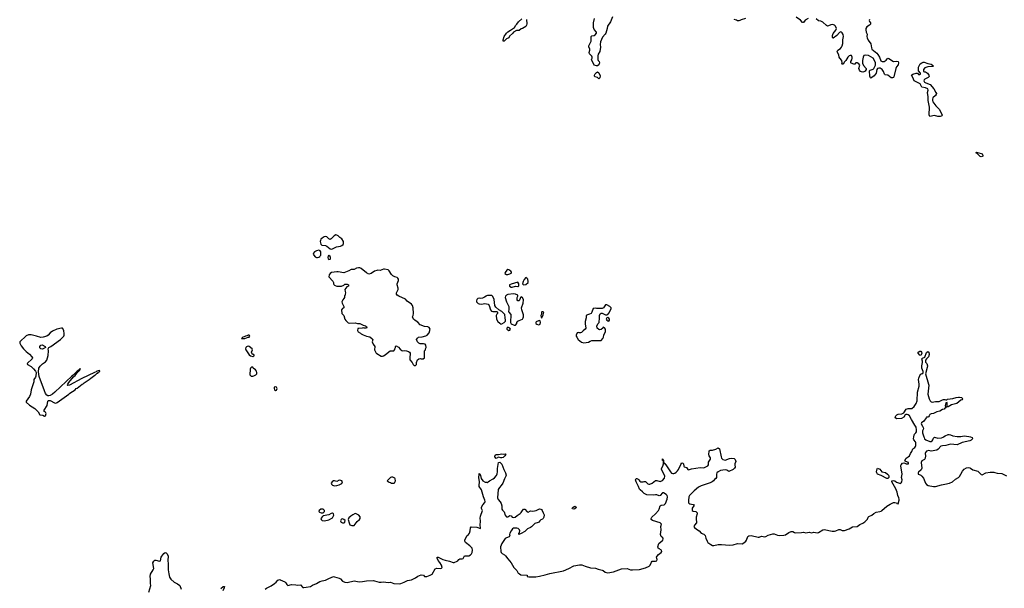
# Model space of a CAD drawing. Header units: inches. Extents: x 2106670 to 2322961, y 36024 to 224899.
# Tile 15 of 256: x 2141796 to 2159096, y 57343 to 67326. Entities that reach past the tile are written whole.
import ezdxf

# ---------------------------------------------------------------- set-up
doc = ezdxf.new("R2010")
doc.units = ezdxf.units.IN
doc.header["$MEASUREMENT"] = 0
for name, color, linetype in [('C1045', 7, 'Continuous'), ('C1046', 7, 'Continuous'), ('C1055', 7, 'Continuous'), ('C1056', 7, 'Continuous')]:
    doc.layers.add(name, color=color, linetype=linetype)

msp = doc.modelspace()

# ---------------------------------------------------------------- linework, layer by layer
at = {"layer": 'C1045', "color": 5, "elevation": 40}
for points in [[(2146108, 57330), (2146133, 57347), (2146212, 57388), (2146275, 57430), (2146302, 57450), (2146330, 57485), (2146365, 57495), (2146374, 57494), (2146455, 57455), (2146470, 57442), (2146487, 57410), (2146510, 57395), (2146569, 57411), (2146650, 57406), (2146670, 57398), (2146730, 57402), (2146770, 57358), (2146790, 57355), (2146830, 57366), (2146906, 57374), (2146941, 57399), (2147010, 57425), (2147070, 57461), (2147110, 57475), (2147172, 57488), (2147230, 57517), (2147310, 57548), (2147330, 57547), (2147410, 57523), (2147431, 57510), (2147469, 57469), (2147510, 57449), (2147552, 57448), (2147670, 57477), (2147730, 57462), (2147770, 57458), (2147818, 57462), (2147890, 57476), (2148010, 57478), (2148030, 57476), (2148070, 57460), (2148110, 57453), (2148150, 57452), (2148190, 57459), (2148270, 57448), (2148310, 57451), (2148370, 57430), (2148470, 57423), (2148490, 57426), (2148554, 57450), (2148610, 57479), (2148679, 57490), (2148752, 57528), (2148790, 57556), (2148850, 57581), (2148890, 57571), (2148910, 57552), (2148950, 57551), (2149010, 57571), (2149042, 57590), (2149094, 57686), (2149126, 57694), (2149190, 57691), (2149210, 57698), (2149219, 57710), (2149209, 57750), (2149179, 57799), (2149149, 57830), (2149129, 57870), (2149129, 57891), (2149150, 57891), (2149230, 57851), (2149270, 57836), (2149350, 57821), (2149410, 57799), (2149430, 57797), (2149483, 57817), (2149495, 57825), (2149514, 57850), (2149530, 57859), (2149570, 57859), (2149590, 57867), (2149610, 57911), (2149630, 57916), (2149669, 57911), (2149690, 57913), (2149717, 57930), (2149737, 57950), (2149748, 57972), (2149753, 58010), (2149744, 58050), (2149707, 58090), (2149629, 58150), (2149615, 58170), (2149616, 58190), (2149650, 58262), (2149682, 58290), (2149698, 58310), (2149711, 58350), (2149717, 58403), (2149730, 58421), (2149830, 58416), (2149890, 58394), (2149895, 58410), (2149886, 58446), (2149890, 58530), (2149885, 58575), (2149891, 58609), (2149928, 58710), (2149910, 58746), (2149909, 58769), (2149932, 58810), (2149968, 58850), (2149972, 58868), (2149970, 58892), (2149947, 58950), (2149911, 59070), (2149871, 59130), (2149868, 59150), (2149877, 59210), (2149864, 59290), (2149867, 59350), (2149870, 59356), (2149890, 59322), (2149902, 59270), (2149931, 59231), (2149974, 59206), (2150000, 59204)], [(2144065, 57275), (2144098, 57390), (2144094, 57430), (2144095, 57510), (2144090, 57550), (2144096, 57590), (2144143, 57670), (2144150, 57690), (2144135, 57790), (2144150, 57821), (2144170, 57835), (2144190, 57836), (2144250, 57819), (2144270, 57825), (2144283, 57890), (2144292, 57910), (2144326, 57954), (2144350, 57969), (2144370, 57967), (2144389, 57949), (2144405, 57910), (2144399, 57830), (2144404, 57770), (2144405, 57670), (2144416, 57596), (2144430, 57541), (2144450, 57506), (2144511, 57451), (2144570, 57421), (2144610, 57391), (2144631, 57330)], [(2145330, 57341), (2145370, 57376), (2145392, 57372), (2145391, 57351), (2145363, 57297)]]:
    msp.add_lwpolyline(points, dxfattribs=at)
at = {"layer": 'C1045', "color": 5, "elevation": 60}
for points in [[(2147410, 59239), (2147370, 59221), (2147330, 59233), (2147310, 59230), (2147286, 59214), (2147270, 59190), (2147272, 59170), (2147290, 59152), (2147330, 59143), (2147370, 59148), (2147410, 59159), (2147458, 59182), (2147469, 59210), (2147459, 59230), (2147438, 59238)], [(2148330, 59295), (2148310, 59288), (2148254, 59230), (2148286, 59206), (2148310, 59198), (2148330, 59192), (2148370, 59192), (2148386, 59194), (2148386, 59206), (2148398, 59230), (2148396, 59264), (2148390, 59278), (2148355, 59295)], [(2147130, 58733), (2147088, 58732), (2147058, 58710), (2147052, 58690), (2147062, 58682), (2147091, 58671), (2147130, 58671), (2147149, 58690), (2147149, 58710)], [(2147290, 58663), (2147270, 58659), (2147230, 58632), (2147130, 58615), (2147114, 58606), (2147087, 58570), (2147091, 58550), (2147113, 58533), (2147150, 58528), (2147230, 58545), (2147290, 58582), (2147310, 58616), (2147314, 58630), (2147311, 58651)], [(2147690, 58654), (2147650, 58635), (2147613, 58610), (2147581, 58579), (2147570, 58550), (2147583, 58490), (2147599, 58459), (2147630, 58443), (2147670, 58445), (2147693, 58467), (2147723, 58517), (2147767, 58553), (2147779, 58570), (2147776, 58596), (2147753, 58630), (2147710, 58650)], [(2147470, 58563), (2147450, 58559), (2147443, 58550), (2147435, 58530), (2147437, 58510), (2147443, 58503), (2147470, 58491), (2147489, 58491), (2147510, 58506), (2147512, 58532), (2147494, 58554)]]:
    msp.add_lwpolyline(points, close=True, dxfattribs=at)
at = {"layer": 'C1046', "color": 5, "elevation": 60}
for points in [[(2147350, 63550), (2147319, 63530), (2147270, 63480), (2147250, 63470), (2147230, 63476), (2147194, 63514), (2147170, 63519), (2147147, 63513), (2147110, 63493), (2147088, 63472), (2147080, 63450), (2147078, 63430), (2147090, 63386), (2147107, 63367), (2147170, 63361), (2147190, 63353), (2147250, 63302), (2147270, 63299), (2147290, 63306), (2147364, 63336), (2147430, 63353), (2147456, 63364), (2147478, 63382), (2147484, 63396), (2147483, 63430), (2147458, 63478), (2147421, 63501), (2147390, 63534), (2147370, 63546)], [(2147050, 63281), (2147010, 63270), (2146977, 63250), (2146959, 63230), (2146955, 63210), (2146966, 63190), (2146990, 63165), (2147010, 63154), (2147030, 63152), (2147050, 63158), (2147069, 63170), (2147078, 63182), (2147085, 63195), (2147090, 63230), (2147087, 63250), (2147076, 63270)], [(2147230, 63186), (2147218, 63182), (2147212, 63150), (2147218, 63130), (2147230, 63118), (2147250, 63122), (2147258, 63130), (2147258, 63150), (2147250, 63166)], [(2147750, 62972), (2147715, 62965), (2147670, 62943), (2147618, 62942), (2147581, 62919), (2147490, 62879), (2147390, 62901), (2147370, 62901), (2147274, 62886), (2147251, 62870), (2147233, 62847), (2147227, 62810), (2147297, 62737), (2147311, 62710), (2147311, 62690), (2147317, 62677), (2147325, 62665), (2147337, 62657), (2147370, 62647), (2147450, 62647), (2147494, 62666), (2147510, 62682), (2147550, 62682), (2147574, 62670), (2147574, 62650), (2147545, 62635), (2147511, 62590), (2147513, 62553), (2147522, 62530), (2147513, 62507), (2147512, 62490), (2147504, 62476), (2147502, 62450), (2147491, 62429), (2147472, 62410), (2147458, 62370), (2147462, 62350), (2147492, 62290), (2147494, 62270), (2147465, 62255), (2147452, 62230), (2147454, 62170), (2147493, 62133), (2147511, 62070), (2147525, 62045), (2147566, 62006), (2147590, 61998), (2147690, 62005), (2147730, 61991), (2147770, 61991), (2147830, 61965), (2147874, 61954), (2147890, 61942), (2147898, 61930), (2147890, 61908), (2147850, 61908), (2147830, 61915), (2147811, 61909), (2147753, 61907), (2147738, 61902), (2147734, 61870), (2147745, 61845), (2147784, 61824), (2147794, 61810), (2147830, 61791), (2147890, 61771), (2147950, 61758), (2147985, 61730), (2147998, 61710), (2147992, 61670), (2148005, 61630), (2148038, 61590), (2148032, 61530), (2148062, 61470), (2148070, 61465), (2148150, 61421), (2148170, 61418), (2148190, 61422), (2148220, 61440), (2148250, 61472), (2148308, 61512), (2148370, 61514), (2148387, 61533), (2148388, 61550), (2148398, 61570), (2148398, 61590), (2148410, 61602), (2148450, 61578), (2148480, 61540), (2148510, 61518), (2148530, 61511), (2148550, 61516), (2148590, 61511), (2148630, 61501), (2148645, 61490), (2148656, 61470), (2148659, 61450), (2148652, 61410), (2148653, 61353), (2148692, 61310), (2148710, 61274), (2148730, 61254), (2148750, 61254), (2148767, 61273), (2148768, 61310), (2148786, 61354), (2148809, 61371), (2148830, 61378), (2148850, 61372), (2148887, 61373), (2148906, 61390), (2148906, 61510), (2148926, 61530), (2148926, 61550), (2148938, 61570), (2148935, 61610), (2148918, 61630), (2148890, 61638), (2148830, 61638), (2148810, 61646), (2148786, 61670), (2148768, 61712), (2148783, 61737), (2148806, 61754), (2148870, 61758), (2148930, 61776), (2148958, 61790), (2148989, 61831), (2149009, 61890), (2148990, 61922), (2148970, 61934), (2148910, 61942), (2148830, 61969), (2148790, 62015), (2148745, 62045), (2148718, 62070), (2148698, 62110), (2148708, 62130), (2148713, 62170), (2148709, 62270), (2148695, 62310), (2148682, 62330), (2148607, 62387), (2148577, 62417), (2148458, 62470), (2148429, 62489), (2148415, 62510), (2148414, 62530), (2148446, 62590), (2148447, 62610), (2148429, 62671), (2148429, 62690), (2148449, 62750), (2148449, 62770), (2148442, 62790), (2148430, 62799), (2148390, 62809), (2148350, 62829), (2148330, 62850), (2148290, 62915), (2148272, 62932), (2148205, 62945), (2148190, 62945), (2148130, 62925), (2148090, 62929), (2148070, 62925), (2148030, 62909), (2147970, 62869), (2147930, 62858), (2147890, 62879), (2147797, 62957), (2147770, 62970)], [(2142533, 61913), (2142451, 61890), (2142370, 61855), (2142330, 61827), (2142294, 61786), (2142271, 61769), (2142210, 61750), (2142166, 61746), (2142090, 61771), (2141995, 61795), (2141950, 61792), (2141910, 61776), (2141890, 61760), (2141816, 61690), (2141800, 61670), (2141796, 61650), (2141822, 61602), (2141861, 61550), (2141910, 61503), (2141970, 61456), (2142012, 61410), (2142020, 61390), (2142014, 61370), (2141929, 61291), (2141931, 61270), (2141995, 61235), (2142039, 61199), (2142076, 61156), (2142084, 61130), (2142080, 61070), (2142072, 61048), (2142043, 61010), (2142044, 60970), (2141995, 60825), (2141984, 60750), (2141968, 60712), (2141909, 60630), (2141910, 60610), (2141970, 60556), (2142059, 60499), (2142092, 60472), (2142122, 60442), (2142151, 60390), (2142201, 60381), (2142230, 60364), (2142250, 60371), (2142259, 60410), (2142250, 60435), (2142228, 60450), (2142225, 60470), (2142278, 60550), (2142292, 60628), (2142302, 60638), (2142330, 60639), (2142410, 60601), (2142430, 60596), (2142454, 60606), (2142658, 60750), (2142678, 60770), (2142768, 60830), (2142788, 60850), (2142803, 60857), (2142895, 60925), (2142909, 60931), (2142929, 60951), (2143018, 61010), (2143045, 61035), (2143115, 61085), (2143130, 61092), (2143150, 61114), (2143170, 61122), (2143182, 61138), (2143206, 61150), (2143202, 61162), (2143190, 61166), (2143150, 61155), (2143137, 61143), (2143110, 61134), (2142890, 61024), (2142670, 60909), (2142643, 60903), (2142638, 60910), (2142644, 60930), (2142662, 60958), (2142744, 61056), (2142770, 61081), (2142781, 61099), (2142790, 61103), (2142800, 61120), (2142813, 61130), (2142819, 61141), (2142830, 61147), (2142835, 61165), (2142852, 61170), (2142854, 61186), (2142866, 61190), (2142858, 61198), (2142850, 61195), (2142840, 61180), (2142819, 61161), (2142798, 61150), (2142734, 61086), (2142711, 61070), (2142413, 60787), (2142370, 60753), (2142330, 60729), (2142310, 60725), (2142290, 60724), (2142270, 60734), (2142250, 60764), (2142230, 60810), (2142139, 61059), (2142126, 61146), (2142133, 61207), (2142154, 61246), (2142196, 61284), (2142250, 61321), (2142271, 61350), (2142294, 61430), (2142301, 61510), (2142298, 61550), (2142309, 61570), (2142344, 61590), (2142510, 61711), (2142555, 61750), (2142569, 61770), (2142575, 61790), (2142575, 61810), (2142569, 61870), (2142550, 61908)], [(2145810, 61788), (2145785, 61775), (2145762, 61770), (2145742, 61758), (2145714, 61750), (2145694, 61730), (2145750, 61727), (2145808, 61752), (2145830, 61754), (2145838, 61770), (2145830, 61786)], [(2142190, 61544), (2142170, 61549), (2142148, 61568), (2142147, 61590), (2142170, 61614), (2142190, 61616), (2142242, 61590), (2142251, 61570), (2142210, 61547)], [(2145810, 61593), (2145790, 61589), (2145779, 61581), (2145768, 61572), (2145762, 61550), (2145768, 61530), (2145830, 61441), (2145850, 61426), (2145890, 61414), (2145910, 61422), (2145918, 61430), (2145918, 61438), (2145910, 61446), (2145887, 61447), (2145869, 61489), (2145884, 61530), (2145882, 61550), (2145830, 61589)], [(2145890, 61226), (2145870, 61226), (2145852, 61208), (2145845, 61190), (2145838, 61090), (2145862, 61070), (2145890, 61068), (2145910, 61071), (2145946, 61090), (2145960, 61110), (2145964, 61130), (2145957, 61157), (2145940, 61180), (2145898, 61210)], [(2146290, 60883), (2146270, 60873), (2146266, 60850), (2146274, 60830), (2146290, 60816), (2146310, 60824), (2146321, 60850), (2146310, 60874)]]:
    msp.add_lwpolyline(points, close=True, dxfattribs=at)
msp.add_lwpolyline([(2150000, 62477), (2149990, 62473), (2149965, 62454), (2149930, 62437), (2149894, 62434), (2149870, 62439), (2149848, 62432), (2149828, 62412), (2149821, 62390), (2149825, 62370), (2149850, 62343), (2149870, 62336), (2149910, 62331), (2149970, 62341), (2149999, 62339), (2150000, 62339)], dxfattribs=at)
at = {"layer": 'C1055', "color": 5, "elevation": 40}
for points in [[(2150000, 59204), (2150010, 59202), (2150030, 59210), (2150048, 59230), (2150116, 59264), (2150139, 59281), (2150176, 59324), (2150187, 59353), (2150194, 59386), (2150194, 59446), (2150210, 59553), (2150230, 59557), (2150270, 59525), (2150304, 59430), (2150334, 59370), (2150342, 59330), (2150338, 59310), (2150313, 59267), (2150286, 59190), (2150258, 59150), (2150225, 59115), (2150204, 59076), (2150192, 58930), (2150202, 58902), (2150240, 58860), (2150257, 58830), (2150270, 58790), (2150270, 58730), (2150277, 58717), (2150308, 58688), (2150324, 58630), (2150343, 58603), (2150350, 58596), (2150370, 58597), (2150410, 58623), (2150430, 58616), (2150451, 58591), (2150465, 58585), (2150499, 58590), (2150538, 58622), (2150590, 58657), (2150606, 58674), (2150630, 58712), (2150650, 58731), (2150670, 58730), (2150710, 58685), (2150730, 58681), (2150770, 58703), (2150810, 58698), (2150870, 58710), (2150930, 58736), (2150950, 58733), (2150965, 58726), (2150979, 58710), (2150991, 58671), (2151010, 58634), (2151007, 58590), (2150996, 58570), (2150983, 58557), (2150950, 58544), (2150934, 58530), (2150916, 58504), (2150904, 58496), (2150850, 58479), (2150835, 58470), (2150790, 58421), (2150770, 58409), (2150718, 58390), (2150670, 58339), (2150610, 58304), (2150566, 58290), (2150568, 58310), (2150579, 58321), (2150581, 58350), (2150576, 58370), (2150556, 58396), (2150530, 58401), (2150490, 58400), (2150470, 58398), (2150455, 58390), (2150430, 58354), (2150410, 58310), (2150404, 58290), (2150407, 58270), (2150403, 58257), (2150394, 58246), (2150348, 58232), (2150324, 58216), (2150266, 58130), (2150244, 58070), (2150250, 57990), (2150257, 57970), (2150273, 57953), (2150312, 57932), (2150333, 57913), (2150370, 57858), (2150433, 57793), (2150478, 57710), (2150530, 57654), (2150556, 57610), (2150575, 57595), (2150602, 57582), (2150711, 57571), (2150714, 57550), (2150742, 57542), (2150867, 57547), (2150930, 57555), (2151030, 57577), (2151110, 57603), (2151350, 57649), (2151444, 57690), (2151530, 57736), (2151630, 57755), (2151673, 57753), (2151731, 57730), (2151824, 57704), (2151915, 57695), (2151958, 57678), (2152030, 57663), (2152050, 57655), (2152086, 57626), (2152130, 57612), (2152230, 57634), (2152370, 57688), (2152469, 57689), (2152530, 57669), (2152566, 57666), (2152686, 57674), (2152790, 57705), (2152854, 57730), (2152873, 57750), (2152895, 57805), (2152910, 57822), (2152970, 57818), (2152993, 57827), (2152998, 57850), (2152989, 57869), (2152988, 57890), (2152994, 57910), (2153022, 57938), (2153069, 57970), (2153079, 57990), (2153074, 58010), (2153030, 58035), (2153015, 58050), (2153009, 58070), (2153025, 58130), (2153095, 58190), (2153102, 58210), (2153095, 58230), (2153070, 58253), (2153060, 58270), (2153054, 58290), (2153070, 58370), (2153063, 58430), (2153072, 58472), (2153050, 58492), (2152912, 58532), (2152894, 58550), (2152889, 58570), (2152902, 58590), (2152965, 58650), (2153018, 58710), (2153032, 58730), (2153052, 58790), (2153070, 58800), (2153119, 58810), (2153144, 58830), (2153174, 58910), (2153178, 58950), (2153171, 58971), (2153157, 58990), (2153110, 59019), (2153090, 59019), (2153050, 58972), (2153030, 58967), (2152990, 58983), (2152970, 58986), (2152930, 58981), (2152813, 58987), (2152770, 59005), (2152738, 59038), (2152696, 59070), (2152685, 59085), (2152670, 59130), (2152627, 59210), (2152618, 59250), (2152625, 59270), (2152630, 59273), (2152642, 59270), (2152661, 59261), (2152675, 59250), (2152690, 59227), (2152710, 59213), (2152750, 59213), (2152770, 59221), (2152790, 59219), (2152830, 59179), (2152850, 59173), (2152870, 59174), (2152909, 59190), (2152970, 59234), (2152990, 59238), (2153050, 59216), (2153090, 59236), (2153123, 59277), (2153132, 59310), (2153126, 59330), (2153075, 59430), (2153072, 59448), (2153098, 59490), (2153109, 59530), (2153106, 59586), (2153090, 59588), (2153090, 59618), (2153098, 59610), (2153098, 59598), (2153110, 59592), (2153113, 59533), (2153130, 59535), (2153150, 59513), (2153230, 59390), (2153250, 59367), (2153270, 59356), (2153290, 59356), (2153310, 59367), (2153330, 59380), (2153354, 59406), (2153370, 59431), (2153410, 59519), (2153430, 59546), (2153450, 59541), (2153459, 59530), (2153464, 59490), (2153470, 59478), (2153510, 59466), (2153535, 59430), (2153550, 59423), (2153602, 59438), (2153750, 59462), (2153810, 59459), (2153830, 59464), (2153885, 59495), (2153898, 59510), (2153901, 59559), (2153933, 59610), (2153935, 59635), (2153910, 59670), (2153906, 59686), (2153910, 59758), (2153930, 59766), (2153970, 59766), (2154030, 59785), (2154070, 59812), (2154090, 59794), (2154122, 59650), (2154130, 59630), (2154150, 59606), (2154190, 59595), (2154270, 59625), (2154311, 59629), (2154350, 59624), (2154367, 59607), (2154375, 59590), (2154378, 59570), (2154364, 59530), (2154361, 59510), (2154365, 59470), (2154356, 59450), (2154330, 59427), (2154254, 59394), (2154218, 59418), (2154190, 59423), (2154110, 59411), (2154070, 59390), (2154044, 59370), (2154037, 59350), (2154040, 59290), (2154030, 59269), (2154004, 59256), (2153984, 59230), (2153961, 59210), (2153930, 59193), (2153770, 59144), (2153722, 59118), (2153646, 59054), (2153566, 58974), (2153554, 58950), (2153546, 58886), (2153548, 58850), (2153556, 58836), (2153570, 58828), (2153630, 58817), (2153645, 58810), (2153639, 58790), (2153614, 58750), (2153609, 58730), (2153614, 58710), (2153630, 58699), (2153678, 58690), (2153701, 58670), (2153701, 58650), (2153681, 58590), (2153683, 58550), (2153690, 58510), (2153687, 58490), (2153650, 58450), (2153642, 58430), (2153654, 58410), (2153690, 58379), (2153732, 58352), (2153770, 58314), (2153814, 58294), (2153830, 58281), (2153838, 58270), (2153850, 58223), (2153875, 58170), (2153890, 58149), (2153939, 58110), (2153970, 58097), (2153990, 58094), (2154070, 58113), (2154130, 58112), (2154270, 58098), (2154330, 58105), (2154410, 58127), (2154490, 58125), (2154520, 58140), (2154553, 58170), (2154566, 58190), (2154590, 58255), (2154610, 58264), (2154650, 58271), (2154770, 58239), (2154790, 58241), (2154830, 58257), (2154889, 58249), (2154908, 58252), (2154950, 58276), (2155030, 58298), (2155050, 58298), (2155110, 58278), (2155147, 58273), (2155223, 58277), (2155250, 58281), (2155310, 58325), (2155350, 58340), (2155378, 58338), (2155410, 58323), (2155430, 58320), (2155530, 58322), (2155570, 58330), (2155610, 58318), (2155670, 58327), (2155710, 58319), (2155750, 58327), (2155810, 58320), (2155830, 58325), (2155909, 58371), (2155930, 58376), (2156070, 58346), (2156110, 58344), (2156137, 58350), (2156190, 58375), (2156210, 58375), (2156250, 58361), (2156290, 58360), (2156370, 58387), (2156430, 58423), (2156510, 58430), (2156555, 58465), (2156610, 58487), (2156645, 58510), (2156690, 58557), (2156705, 58590), (2156717, 58603), (2156770, 58628), (2156804, 58656), (2156842, 58678), (2156910, 58690), (2156930, 58700), (2156947, 58710), (2157034, 58786), (2157090, 58821), (2157149, 58850), (2157170, 58852), (2157202, 58842), (2157210, 58832), (2157230, 58825), (2157247, 58890), (2157250, 58910), (2157245, 58930), (2157227, 58970), (2157216, 59030), (2157190, 59089), (2157121, 59210), (2157122, 59230), (2157144, 59236), (2157170, 59230), (2157205, 59205), (2157270, 59186), (2157287, 59193), (2157298, 59210), (2157301, 59250), (2157289, 59291), (2157299, 59350), (2157298, 59390), (2157277, 59490), (2157279, 59501), (2157282, 59510), (2157310, 59538), (2157330, 59545), (2157350, 59542), (2157370, 59528), (2157413, 59530), (2157413, 59553), (2157368, 59568), (2157356, 59576), (2157349, 59590), (2157374, 59630), (2157410, 59650), (2157430, 59670), (2157447, 59710), (2157472, 59748), (2157490, 59790), (2157526, 59814), (2157535, 59830), (2157539, 59850), (2157539, 59899), (2157534, 59914), (2157504, 59950), (2157500, 59970), (2157505, 60000)], [(2158504, 60000), (2158530, 59991), (2158538, 59970), (2158517, 59943), (2158492, 59930), (2158358, 59902), (2158270, 59861), (2158150, 59872), (2158070, 59852), (2158010, 59847), (2157984, 59836), (2157936, 59784), (2157912, 59768), (2157810, 59752), (2157770, 59764), (2157731, 59750), (2157711, 59730), (2157708, 59710), (2157714, 59670), (2157708, 59630), (2157694, 59606), (2157650, 59581), (2157637, 59550), (2157645, 59450), (2157634, 59426), (2157590, 59383), (2157582, 59370), (2157582, 59362), (2157584, 59350), (2157590, 59345), (2157630, 59327), (2157650, 59311), (2157674, 59274), (2157710, 59190), (2157730, 59168), (2157761, 59150), (2157850, 59130), (2157890, 59133), (2157990, 59161), (2158050, 59170), (2158131, 59189), (2158185, 59210), (2158241, 59259), (2158292, 59288), (2158312, 59308), (2158330, 59350), (2158359, 59401), (2158390, 59436), (2158430, 59457), (2158470, 59467), (2158490, 59461), (2158501, 59450), (2158545, 59425), (2158630, 59402), (2158690, 59339), (2158710, 59336), (2158772, 59368), (2158850, 59381), (2158910, 59382), (2158930, 59379), (2158970, 59363), (2159050, 59358), (2159136, 59316)], [(2157683, 60000), (2157686, 59990), (2157697, 59970), (2157720, 59950), (2157790, 59921), (2157810, 59922), (2157827, 59933), (2157840, 59950), (2157850, 59981), (2157870, 59999), (2157930, 59979), (2157993, 59987), (2158024, 59996), (2158030, 60000)]]:
    msp.add_lwpolyline(points, dxfattribs=at)
for points in [[(2150270, 59632), (2150250, 59632), (2150210, 59644), (2150170, 59624), (2150144, 59650), (2150144, 59670), (2150150, 59679), (2150169, 59690), (2150208, 59692), (2150270, 59705), (2150290, 59701), (2150325, 59705), (2150337, 59697), (2150320, 59670), (2150290, 59638)], [(2157050, 59269), (2157030, 59273), (2156930, 59326), (2156868, 59348), (2156855, 59370), (2156852, 59390), (2156861, 59439), (2156870, 59452), (2156910, 59436), (2156947, 59387), (2157010, 59376), (2157043, 59350), (2157059, 59330), (2157067, 59310), (2157066, 59290)], [(2151530, 58734), (2151510, 58738), (2151504, 58750), (2151519, 58770), (2151550, 58783), (2151576, 58770), (2151570, 58749), (2151550, 58737)]]:
    msp.add_lwpolyline(points, close=True, dxfattribs=at)
at = {"layer": 'C1056', "color": 5}
for points, elevation in [([(2150701, 67330), (2150705, 67255), (2150702, 67230), (2150690, 67209), (2150632, 67170), (2150610, 67164), (2150570, 67139), (2150525, 67135), (2150471, 67109), (2150454, 67086), (2150401, 67039), (2150390, 67009), (2150351, 66989), (2150310, 66948), (2150288, 66948), (2150289, 66971), (2150309, 67030), (2150350, 67091), (2150370, 67111), (2150419, 67141), (2150490, 67192), (2150515, 67230), (2150533, 67247), (2150558, 67290), (2150617, 67343)], 40), ([(2152210, 67375), (2152174, 67290), (2152126, 67214), (2152120, 67170), (2152095, 67090), (2152085, 67070), (2152038, 67022), (2152004, 66936), (2151993, 66890), (2152003, 66843), (2151992, 66770), (2151960, 66720), (2151953, 66690), (2151952, 66630), (2151959, 66610), (2151977, 66590), (2151982, 66570), (2151970, 66535), (2151950, 66517), (2151930, 66517), (2151889, 66530), (2151843, 66630), (2151852, 66650), (2151852, 66670), (2151846, 66686), (2151807, 66727), (2151801, 66750), (2151812, 66790), (2151813, 66810), (2151799, 66850), (2151799, 66870), (2151840, 66950), (2151839, 67030), (2151850, 67041), (2151890, 67047), (2151910, 67059), (2151932, 67090), (2151932, 67110), (2151890, 67157), (2151882, 67170), (2151878, 67190), (2151879, 67270), (2151898, 67350)], 40), ([(2154550, 67345), (2154475, 67325), (2154450, 67310), (2154430, 67305), (2154410, 67308), (2154390, 67320), (2154349, 67330)], 40), ([(2155650, 67350), (2155600, 67320), (2155570, 67275), (2155550, 67279), (2155516, 67316), (2155439, 67370)], 40), ([(2156727, 67330), (2156724, 67310), (2156730, 67292), (2156747, 67270), (2156747, 67250), (2156727, 67230), (2156681, 67199), (2156666, 67170), (2156664, 67150), (2156670, 67110), (2156687, 67070), (2156683, 67030), (2156686, 67010), (2156707, 66967), (2156750, 66903), (2156759, 66870), (2156760, 66830), (2156768, 66810), (2156857, 66737), (2156876, 66716), (2156904, 66670), (2156925, 66605), (2156950, 66590), (2156985, 66595), (2157023, 66617), (2157050, 66651), (2157070, 66646), (2157150, 66591), (2157210, 66601), (2157231, 66591), (2157239, 66570), (2157231, 66531), (2157202, 66498), (2157188, 66472), (2157155, 66325), (2157148, 66312), (2157130, 66303), (2157107, 66307), (2157048, 66350), (2157001, 66361), (2156990, 66368), (2156976, 66416), (2156953, 66453), (2156915, 66475), (2156890, 66478), (2156870, 66470), (2156855, 66450), (2156843, 66390), (2156810, 66339), (2156770, 66309), (2156750, 66302), (2156745, 66305), (2156735, 66335), (2156729, 66430), (2156739, 66441), (2156790, 66458), (2156805, 66470), (2156833, 66530), (2156836, 66570), (2156818, 66610), (2156790, 66648), (2156750, 66677), (2156710, 66695), (2156650, 66702), (2156630, 66695), (2156617, 66670), (2156604, 66610), (2156603, 66563), (2156624, 66524), (2156671, 66469), (2156671, 66450), (2156650, 66424), (2156630, 66409), (2156610, 66405), (2156590, 66409), (2156570, 66419), (2156550, 66438), (2156539, 66470), (2156555, 66530), (2156542, 66550), (2156510, 66569), (2156490, 66569), (2156470, 66548), (2156450, 66548), (2156403, 66563), (2156398, 66570), (2156402, 66590), (2156416, 66624), (2156421, 66650), (2156421, 66670), (2156410, 66695), (2156390, 66697), (2156370, 66689), (2156345, 66670), (2156311, 66610), (2156281, 66579), (2156270, 66549), (2156250, 66538), (2156242, 66550), (2156249, 66571), (2156244, 66610), (2156207, 66650), (2156195, 66670), (2156189, 66709), (2156164, 66750), (2156159, 66770), (2156172, 66790), (2156218, 66822), (2156236, 66844), (2156250, 66870), (2156260, 66910), (2156260, 66970), (2156272, 67030), (2156266, 67066), (2156250, 67098), (2156238, 67110), (2156226, 67114), (2156210, 67109), (2156198, 67102), (2156156, 67050), (2156090, 67002), (2156083, 67003), (2156076, 67016), (2156075, 67050), (2156090, 67082), (2156136, 67144), (2156149, 67170), (2156132, 67210), (2156110, 67232), (2156097, 67237), (2156070, 67241), (2156050, 67238), (2156010, 67217), (2155990, 67215), (2155970, 67224), (2155910, 67281), (2155870, 67299), (2155830, 67309), (2155790, 67342)], 40), ([(2150000, 62339), (2150030, 62331), (2150043, 62310), (2150070, 62232), (2150085, 62210), (2150110, 62201), (2150170, 62205), (2150182, 62202), (2150190, 62194), (2150191, 62170), (2150181, 62159), (2150167, 62130), (2150176, 62070), (2150199, 62030), (2150230, 61996), (2150250, 61981), (2150270, 61985), (2150309, 62011), (2150330, 62034), (2150334, 62050), (2150324, 62090), (2150318, 62150), (2150270, 62202), (2150214, 62234), (2150160, 62280), (2150145, 62310), (2150134, 62414), (2150109, 62469), (2150090, 62484), (2150017, 62483), (2150000, 62477)], 60), ([(2157505, 60000), (2157510, 60031), (2157518, 60050), (2157541, 60070), (2157552, 60088), (2157554, 60126), (2157546, 60170), (2157526, 60210), (2157465, 60305), (2157430, 60369), (2157410, 60389), (2157390, 60397), (2157365, 60395), (2157354, 60386), (2157331, 60350), (2157290, 60326), (2157210, 60317), (2157189, 60330), (2157181, 60350), (2157189, 60370), (2157210, 60391), (2157230, 60399), (2157293, 60407), (2157330, 60425), (2157372, 60488), (2157410, 60499), (2157470, 60501), (2157510, 60535), (2157548, 60590), (2157563, 60637), (2157574, 60786), (2157601, 60890), (2157602, 60930), (2157590, 61010), (2157592, 61030), (2157610, 61078), (2157630, 61105), (2157654, 61114), (2157666, 61114), (2157668, 61132), (2157669, 61150), (2157647, 61207), (2157648, 61252), (2157659, 61310), (2157659, 61330), (2157649, 61371), (2157659, 61381), (2157698, 61402), (2157730, 61482), (2157750, 61502), (2157771, 61491), (2157776, 61450), (2157762, 61410), (2157728, 61372), (2157714, 61350), (2157711, 61330), (2157714, 61314), (2157735, 61290), (2157746, 61250), (2157742, 61218), (2157712, 61110), (2157765, 60930), (2157768, 60908), (2157752, 60750), (2157776, 60670), (2157794, 60634), (2157810, 60620), (2157830, 60614), (2157890, 60621), (2157950, 60621), (2158010, 60651), (2158030, 60656), (2158050, 60658), (2158070, 60652), (2158087, 60653), (2158096, 60664), (2158190, 60677), (2158250, 60696), (2158290, 60701), (2158310, 60701), (2158350, 60691), (2158362, 60670), (2158352, 60650), (2158330, 60644), (2158265, 60590), (2158170, 60565), (2158108, 60528), (2158086, 60526), (2158095, 60545), (2158095, 60590), (2158090, 60608), (2158070, 60598), (2158058, 60550), (2158062, 60522), (2158074, 60510), (2158050, 60506), (2158042, 60490), (2158010, 60482), (2157965, 60455), (2157910, 60444), (2157850, 60414), (2157810, 60409), (2157790, 60396), (2157779, 60370), (2157765, 60355), (2157750, 60348), (2157730, 60345), (2157722, 60338), (2157680, 60280), (2157643, 60250), (2157635, 60230), (2157661, 60190), (2157674, 60154), (2157671, 60129), (2157661, 60110), (2157658, 60070), (2157683, 60000)], 40), ([(2158030, 60000), (2158060, 60020), (2158110, 60042), (2158130, 60044), (2158150, 60040), (2158190, 60022), (2158270, 60011), (2158330, 60011), (2158390, 60021), (2158474, 60010), (2158504, 60000)], 40)]:
    msp.add_lwpolyline(points, dxfattribs=dict(at, elevation=elevation))
for points, elevation in [([(2157970, 65627), (2157930, 65628), (2157870, 65642), (2157790, 65629), (2157780, 65640), (2157775, 65655), (2157781, 65790), (2157760, 65910), (2157760, 65970), (2157749, 66050), (2157756, 66090), (2157753, 66110), (2157710, 66132), (2157650, 66144), (2157618, 66198), (2157608, 66208), (2157513, 66250), (2157489, 66309), (2157466, 66350), (2157488, 66370), (2157546, 66386), (2157570, 66385), (2157590, 66365), (2157610, 66362), (2157626, 66370), (2157626, 66390), (2157589, 66429), (2157589, 66490), (2157604, 66530), (2157616, 66550), (2157645, 66570), (2157670, 66579), (2157690, 66580), (2157750, 66557), (2157810, 66547), (2157836, 66530), (2157840, 66520), (2157852, 66510), (2157835, 66505), (2157750, 66501), (2157701, 66479), (2157678, 66450), (2157674, 66434), (2157678, 66418), (2157692, 66412), (2157710, 66411), (2157745, 66390), (2157773, 66353), (2157776, 66330), (2157758, 66310), (2157700, 66280), (2157691, 66270), (2157684, 66250), (2157695, 66230), (2157716, 66216), (2157792, 66190), (2157858, 66110), (2157896, 66050), (2157903, 66030), (2157899, 66010), (2157890, 65993), (2157843, 65957), (2157833, 65930), (2157833, 65910), (2157842, 65882), (2157893, 65813), (2157950, 65755), (2157998, 65670), (2158003, 65650), (2157999, 65641), (2157988, 65632)], 40), ([(2151970, 66288), (2151946, 66310), (2151905, 66325), (2151896, 66336), (2151895, 66350), (2151910, 66378), (2151930, 66402), (2151950, 66411), (2151970, 66394), (2151998, 66338), (2151990, 66306)], 40), ([(2158690, 64921), (2158670, 64925), (2158618, 64978), (2158598, 64990), (2158610, 65002), (2158690, 64979), (2158705, 64970), (2158721, 64950), (2158718, 64930), (2158710, 64924)], 40), ([(2150370, 62938), (2150354, 62930), (2150325, 62890), (2150322, 62870), (2150350, 62852), (2150370, 62852), (2150410, 62862), (2150430, 62874), (2150436, 62884), (2150436, 62896), (2150426, 62910), (2150390, 62935)], 60), ([(2150550, 62718), (2150430, 62684), (2150405, 62670), (2150405, 62650), (2150430, 62631), (2150450, 62631), (2150510, 62646), (2150550, 62642), (2150568, 62652), (2150569, 62670), (2150569, 62690)], 60), ([(2150690, 62798), (2150657, 62763), (2150641, 62730), (2150632, 62690), (2150650, 62672), (2150690, 62678), (2150728, 62710), (2150729, 62730), (2150726, 62770), (2150706, 62790)], 60), ([(2150470, 62512), (2150370, 62499), (2150350, 62489), (2150331, 62470), (2150325, 62450), (2150350, 62374), (2150392, 62292), (2150392, 62230), (2150387, 62210), (2150391, 62190), (2150425, 62150), (2150418, 62010), (2150430, 61985), (2150486, 61966), (2150510, 61965), (2150529, 61990), (2150533, 62010), (2150548, 62032), (2150570, 62046), (2150630, 62068), (2150644, 62090), (2150650, 62110), (2150647, 62147), (2150619, 62230), (2150613, 62270), (2150644, 62350), (2150648, 62410), (2150630, 62446), (2150610, 62458), (2150594, 62450), (2150592, 62430), (2150572, 62390), (2150546, 62390), (2150538, 62410), (2150538, 62450), (2150548, 62470), (2150548, 62490), (2150509, 62509)], 60), ([(2152110, 62319), (2152090, 62318), (2152051, 62269), (2152030, 62258), (2151930, 62258), (2151910, 62262), (2151870, 62258), (2151851, 62190), (2151835, 62170), (2151810, 62155), (2151774, 62146), (2151751, 62130), (2151751, 62089), (2151731, 62029), (2151731, 61989), (2151746, 61910), (2151731, 61890), (2151695, 61865), (2151670, 61835), (2151650, 61829), (2151629, 61829), (2151610, 61835), (2151590, 61828), (2151576, 61790), (2151576, 61770), (2151583, 61750), (2151610, 61711), (2151670, 61665), (2151710, 61652), (2151790, 61666), (2151818, 61682), (2151849, 61691), (2152010, 61692), (2152044, 61730), (2152053, 61750), (2152061, 61790), (2152089, 61850), (2152089, 61890), (2152070, 61918), (2152050, 61926), (2152042, 61910), (2152013, 61887), (2151990, 61881), (2151970, 61885), (2151942, 61910), (2151938, 61950), (2151958, 61990), (2151975, 62010), (2151984, 62090), (2151982, 62130), (2151996, 62164), (2152010, 62172), (2152030, 62172), (2152090, 62145), (2152110, 62145), (2152130, 62151), (2152150, 62172), (2152187, 62247), (2152188, 62270), (2152168, 62290)], 60), ([(2150990, 62198), (2150970, 62198), (2150967, 62193), (2150964, 62156), (2150954, 62130), (2150958, 62098), (2150970, 62094), (2150996, 62144), (2150998, 62170), (2151006, 62190)], 60), ([(2150930, 62046), (2150910, 62042), (2150870, 62019), (2150863, 62010), (2150865, 61990), (2150880, 61980), (2150909, 61971), (2150930, 61972), (2150939, 61981), (2150948, 62010), (2150942, 62042)], 60), ([(2152130, 62095), (2152114, 62090), (2152102, 62070), (2152112, 62050), (2152130, 62038), (2152150, 62032), (2152162, 62050), (2152159, 62070), (2152150, 62088)], 60), ([(2150370, 61926), (2150354, 61910), (2150354, 61890), (2150390, 61872), (2150410, 61874), (2150418, 61890), (2150406, 61910)], 60), ([(2157630, 61429), (2157610, 61434), (2157585, 61470), (2157585, 61490), (2157610, 61507), (2157630, 61506), (2157641, 61490), (2157645, 61470)], 40)]:
    msp.add_lwpolyline(points, close=True, dxfattribs=dict(at, elevation=elevation))

doc.saveas('drawing.dxf')
